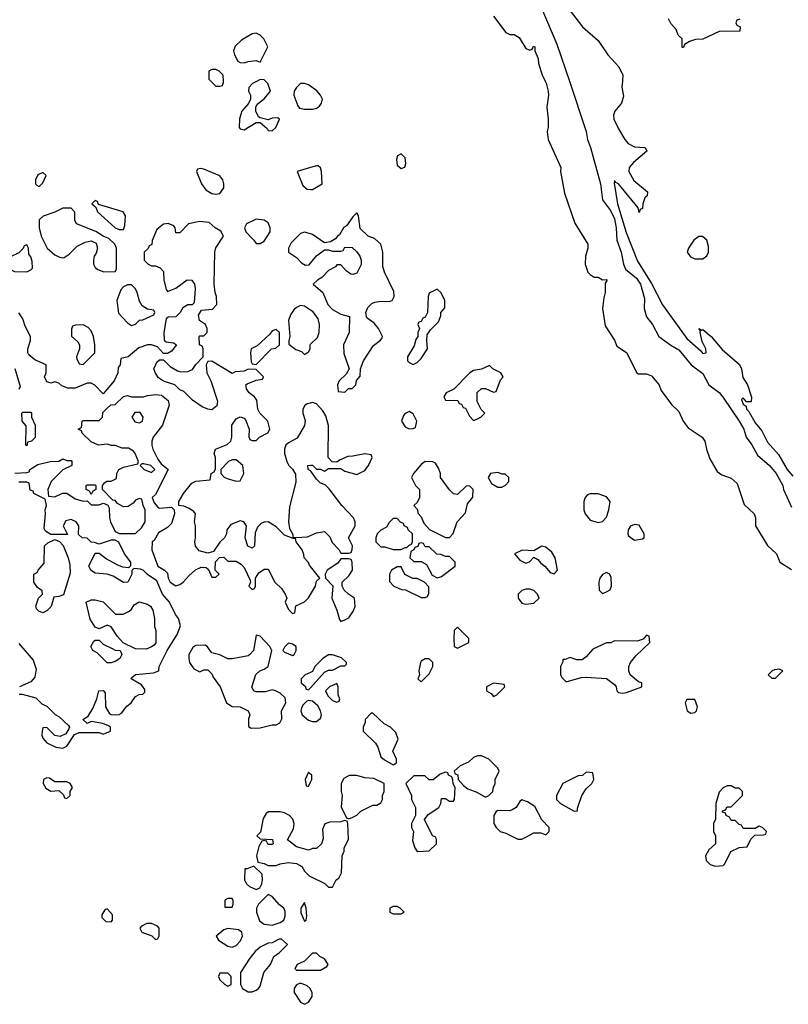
# Model space of a CAD drawing. Header units: inches. Extents: x 2789275 to 2951659, y 860290 to 1033804.
# Tile 218 of 256: x 2898555 to 2902374, y 945412 to 950305. Entities that reach past the tile are written whole.
import ezdxf

# ---------------------------------------------------------------- set-up
doc = ezdxf.new("R2010")
doc.units = ezdxf.units.IN
doc.header["$MEASUREMENT"] = 0
for name, color, linetype in [('C8994', 7, 'Continuous'), ('C8995', 7, 'Continuous'), ('C9904', 7, 'Continuous'), ('C9905', 7, 'Continuous')]:
    doc.layers.add(name, color=color, linetype=linetype)

msp = doc.modelspace()

# ---------------------------------------------------------------- linework, layer by layer
at = {"layer": 'C8994', "color": 2, "elevation": 2}
for points in [[(2899504, 950000), (2899530, 949974), (2899550, 949974), (2899562, 949978), (2899567.3, 949992.7), (2899567.1, 950000)], [(2899734.3, 950000), (2899711.6, 949988.4), (2899692.7, 949967.3), (2899692, 949950), (2899702, 949930), (2899702, 949910), (2899691.3, 949888.7), (2899658, 949850), (2899647.1, 949812.9), (2899646, 949770), (2899650, 949762), (2899670, 949758), (2899730, 949794), (2899750, 949794), (2899784.7, 949764.7), (2899790, 949754), (2899810, 949752), (2899828, 949770), (2899846, 949810), (2899838, 949818), (2899810, 949815.3), (2899790, 949808), (2899750, 949818), (2899742, 949822), (2899728, 949850), (2899728, 949870), (2899734.6, 949885.4), (2899770, 949911.3), (2899802, 949950), (2899788.4, 949988.4), (2899776.3, 950000)], [(2900000, 949974.9), (2899990, 949982), (2899970, 949988.7), (2899950, 949988.7), (2899930, 949968.7), (2899918.8, 949950), (2899917.3, 949930), (2899936.9, 949876.9), (2899946, 949866), (2899970, 949861), (2900000, 949861)], [(2900000, 949569.9), (2899934, 949550), (2899961.4, 949481.4), (2899983.5, 949463.5), (2900000, 949461.9)], [(2900000, 947587.8), (2899994.6, 947594.6), (2899988, 947610), (2899968, 947630), (2899967.3, 947647.3), (2899958, 947670), (2899928, 947710), (2899926, 947726), (2899914, 947726), (2899870, 947744), (2899830, 947784), (2899790, 947809), (2899770, 947808.7), (2899756.9, 947803.1), (2899736.9, 947783.1), (2899724.7, 947755.3), (2899722, 947690), (2899710, 947678), (2899689, 947689), (2899675.3, 947730), (2899682, 947790), (2899668.9, 947808.9), (2899650, 947814), (2899603.5, 947796.5), (2899584.7, 947770), (2899582, 947750), (2899572, 947730), (2899550, 947708), (2899518, 947662), (2899490, 947654), (2899446, 947666), (2899429.2, 947689.2), (2899425.2, 947710), (2899429.1, 947730.9), (2899429.1, 947789.1), (2899424, 947810), (2899428, 947850), (2899420.4, 947860.4), (2899396.4, 947876.4), (2899370, 947888), (2899346, 947890), (2899346, 947910), (2899368.7, 947950), (2899410, 948002), (2899430, 948012), (2899502, 948018), (2899506, 948050), (2899522, 948058), (2899527.3, 948072.7), (2899528.7, 948130), (2899522, 948150), (2899528, 948170), (2899586.3, 948193.7), (2899604, 948210), (2899609, 948230), (2899608.7, 948290), (2899630, 948322), (2899650, 948331.3), (2899670, 948324.7), (2899677.3, 948317.3), (2899696, 948270), (2899692.7, 948232.7), (2899698, 948218), (2899710, 948214), (2899730, 948214), (2899746, 948230), (2899788.4, 948251.6), (2899798, 948270), (2899788.7, 948310), (2899748, 948350), (2899738, 948370), (2899733.6, 948413.6), (2899722, 948430), (2899695.3, 948450), (2899682, 948470), (2899678, 948490), (2899684.7, 948495.3), (2899730, 948514), (2899762, 948518), (2899766, 948530), (2899730, 948566), (2899690, 948568), (2899670, 948558), (2899625.4, 948554.6), (2899610, 948546), (2899510, 948608), (2899490, 948606), (2899482, 948590), (2899484.7, 948550), (2899504.7, 948510), (2899538, 948410), (2899534.4, 948385.6), (2899510, 948366), (2899489.4, 948369.4), (2899461.5, 948381.5), (2899413.6, 948413.6), (2899370, 948458), (2899350, 948466), (2899326, 948490), (2899270, 948508), (2899245.2, 948525.2), (2899229.1, 948549.1), (2899222, 948570), (2899236.4, 948603.6), (2899250, 948614), (2899270, 948614), (2899302, 948582), (2899339.8, 948559.8), (2899355.3, 948555.3), (2899390, 948556), (2899412.9, 948567.1), (2899430, 948592), (2899466, 948630), (2899466, 948670), (2899462, 948682), (2899448, 948690), (2899446, 948730), (2899450, 948734), (2899470, 948734), (2899486, 948750), (2899486, 948770), (2899478, 948790), (2899448, 948810), (2899443.1, 948836.9), (2899458, 948862), (2899513.2, 948866.8), (2899534, 948890), (2899533.2, 948930), (2899526, 948950), (2899520.9, 948990), (2899524, 949150), (2899529.3, 949170.7), (2899568, 949230), (2899554.6, 949254.6), (2899526, 949270), (2899496.4, 949296.4), (2899450, 949302), (2899394, 949290), (2899350, 949246), (2899330, 949246), (2899328, 949270), (2899320.4, 949280.4), (2899292.9, 949292.9), (2899270, 949288.7), (2899236.9, 949263.1), (2899212.7, 949207.3), (2899211.6, 949188.4), (2899198, 949182), (2899192.7, 949167.3), (2899174, 949150), (2899174, 949110), (2899194, 949090), (2899210, 949082), (2899230, 949082), (2899252.7, 949072.7), (2899270, 949054), (2899271.6, 949011.6), (2899283.6, 948963.6), (2899290, 948954), (2899330, 948971.3), (2899387, 949013), (2899410.4, 949010.4), (2899422.8, 948990), (2899427.3, 948970), (2899422, 948898), (2899411.6, 948888.4), (2899390, 948888), (2899366.4, 948873.6), (2899352, 948850), (2899330.9, 948829.1), (2899292.7, 948827.3), (2899282, 948818), (2899271.3, 948750), (2899272.7, 948712.7), (2899283.6, 948703.6), (2899319.6, 948699.6), (2899334, 948690), (2899310, 948658), (2899290, 948646), (2899270, 948646), (2899239, 948679), (2899210, 948688.7), (2899190, 948688.7), (2899146.4, 948673.6), (2899094, 948630), (2899058, 948622), (2899054, 948590), (2899043.6, 948576.4), (2899042, 948550), (2899024.7, 948510), (2898970, 948446), (2898928.4, 948488.4), (2898910, 948498), (2898890, 948498), (2898830, 948474), (2898793.6, 948473.6), (2898764.7, 948484.7), (2898750, 948498), (2898730, 948506), (2898710, 948498), (2898690, 948506), (2898678, 948530), (2898686, 948550), (2898686, 948590), (2898630, 948615.3), (2898600.2, 948640.2), (2898595.3, 948650), (2898595.3, 948670), (2898608.7, 948710), (2898608.7, 948730), (2898582, 948782), (2898570, 948818), (2898550, 948848)], [(2900000, 949240.1), (2899970, 949249), (2899950, 949242), (2899923.5, 949216.5), (2899904.5, 949195.5), (2899891, 949170), (2899891.3, 949150), (2899930, 949122.8), (2899955.9, 949095.9), (2899974.6, 949085.4), (2899993.2, 949086.8), (2900000, 949094.9)], [(2900000, 948861.4), (2899970, 948881.2), (2899950, 948884), (2899930, 948875.3), (2899917.3, 948862.7), (2899901.1, 948838.9), (2899890.7, 948810), (2899898, 948730), (2899892, 948710), (2899892.7, 948692.7), (2899926.4, 948666.4), (2899956, 948656), (2899970, 948642), (2899990, 948654), (2899998, 948670), (2899998, 948690), (2900000, 948691.9)], [(2898530.9, 948570.9), (2898558, 948482), (2898550, 948468)], [(2898531.6, 948051.6), (2898590, 948054), (2898602, 948058), (2898606, 948070), (2898645.6, 948094.4), (2898706, 948110), (2898750, 948111.3), (2898770, 948122), (2898790, 948114), (2898810, 948114), (2898814, 948110), (2898814, 948090), (2898770, 948068), (2898712, 948010), (2898694, 947970), (2898698, 947938), (2898730, 947934), (2898768.4, 947951.6), (2898788.4, 947951.6), (2898830, 947924.7), (2898870, 947912), (2898890, 947914), (2898910, 947894), (2898950, 947894), (2898970, 947902), (2898979.6, 947899.6), (2898992.7, 947892.7), (2898999.6, 947879.6), (2899001, 947830), (2899006, 947810), (2899030, 947762), (2899050, 947751.3), (2899130, 947752), (2899160.4, 947779.6), (2899178, 947810), (2899178, 947870), (2899168, 947890), (2899162, 947922), (2899150, 947926), (2899130, 947918), (2899118, 947902), (2899094.4, 947885.6), (2899070, 947884), (2899041.2, 947901.2), (2899030, 947915.3), (2899018, 947918), (2898966, 947970), (2898966, 947990), (2898976.4, 948003.6), (2898988.7, 948011.3), (2899010, 948012), (2899035.3, 948024.7), (2899038, 948050), (2899048, 948070), (2899070, 948081), (2899142, 948098), (2899146, 948110), (2899128, 948150), (2899120.4, 948160.4), (2899095.3, 948175.3), (2899063.6, 948176.4), (2899030, 948189), (2899010, 948189), (2898990, 948195.3), (2898946, 948190), (2898910, 948208), (2898866, 948250), (2898862, 948262), (2898846, 948270), (2898862, 948278), (2898866, 948310), (2898870, 948314), (2898950, 948314), (2898966, 948330), (2898967.3, 948352.7), (2898987.3, 948372.7), (2899008.4, 948391.6), (2899030, 948392), (2899070, 948432), (2899090, 948438), (2899110, 948431.3), (2899170, 948431.3), (2899190, 948438), (2899230, 948442), (2899259.6, 948439.6), (2899292.7, 948412.7), (2899298, 948390), (2899264.7, 948290), (2899218, 948230), (2899211.3, 948210), (2899211, 948190), (2899216, 948170), (2899240.7, 948120.7), (2899258, 948098), (2899292, 948070), (2899230, 947946), (2899214, 947930), (2899223.6, 947903.6), (2899242, 947882), (2899250, 947878), (2899310, 947882), (2899322, 947870), (2899324.7, 947850), (2899310, 947802), (2899290, 947782), (2899245.4, 947754.6), (2899223.6, 947716.4), (2899214, 947710), (2899212, 947670), (2899242, 947590), (2899274, 947570), (2899290, 947554), (2899292, 947530), (2899302, 947510), (2899330, 947492), (2899350, 947498), (2899368, 947510), (2899396.4, 947543.6), (2899428.9, 947571.1), (2899456.4, 947583.6), (2899482, 947582), (2899492.7, 947572.7), (2899510, 947534), (2899530, 947534), (2899546, 947550), (2899526, 947570), (2899528.4, 947611.6), (2899547.3, 947632.7), (2899570, 947634), (2899590, 947614), (2899630, 947614), (2899656.9, 947596.9), (2899670, 947582), (2899699.6, 947519.6), (2899702, 947510), (2899694, 947490), (2899710, 947474), (2899722, 947478), (2899726, 947490), (2899726, 947530), (2899743.1, 947556.9), (2899770, 947574), (2899790, 947574), (2899822, 947510), (2899856.9, 947476.9), (2899874, 947450), (2899882, 947430), (2899874, 947410), (2899890, 947374), (2899910, 947354), (2899922, 947358), (2899927.3, 947392.7), (2899970, 947412), (2899990, 947432), (2900000, 947449.1)], [(2900000, 948399.9), (2899983.6, 948396.4), (2899971.6, 948388.4), (2899962, 948370), (2899962, 948350), (2899973.7, 948313.7), (2899970, 948288), (2899934.4, 948225.6), (2899890, 948202), (2899878, 948190), (2899871, 948170), (2899871, 948150), (2899882, 948110), (2899892, 948090), (2899911.1, 948071.1), (2899926, 948046), (2899926.8, 948006.8), (2899895.3, 947884.7), (2899890.6, 947810), (2899896.3, 947776.3), (2899912.7, 947747.3), (2899912.7, 947732.7), (2899931, 947731), (2899985.2, 947734.8), (2900000, 947741.4)], [(2900000, 948063.1), (2899988, 948070), (2899986, 948090), (2900000, 948090.8)], [(2898552.7, 946952.7), (2898567.3, 946952.7), (2898635.3, 946935.3), (2898665.4, 946905.4), (2898690, 946894), (2898731.6, 946851.6), (2898750, 946842), (2898796.9, 946796.9), (2898802, 946790), (2898799.6, 946780.4), (2898784.7, 946755.3), (2898756.9, 946743.1), (2898730, 946748), (2898690, 946788), (2898670, 946786), (2898666, 946770), (2898664.7, 946750), (2898670, 946734), (2898690, 946712), (2898734, 946690), (2898770, 946684.7), (2898790, 946694), (2898828, 946752), (2898850, 946762), (2898950, 946762), (2898970, 946754), (2899006, 946770), (2899006, 946790), (2898996.4, 946796.4), (2898967.3, 946807.3), (2898910, 946818), (2898890, 946808), (2898868, 946828), (2898895.3, 946844.7), (2898918, 946882), (2898938, 946930), (2898948.7, 946970), (2898970, 946972), (2898979.6, 946959.6), (2898982, 946890), (2898999.6, 946859.6), (2899010, 946852), (2899030, 946851.3), (2899050, 946852), (2899060.4, 946859.6), (2899086.6, 946893.4), (2899108.7, 946910), (2899130, 946942), (2899148.4, 946951.6), (2899167.3, 946952.7), (2899176.4, 946963.6), (2899176.4, 946976.4), (2899160.4, 947000.4), (2899108.9, 947028.9), (2899110, 947034), (2899130, 947051.3), (2899220.4, 947059.6), (2899246, 947070), (2899248, 947090), (2899288, 947170), (2899337.2, 947250), (2899353.6, 947293.6), (2899344, 947330), (2899329.4, 947349.4), (2899299, 947410), (2899264, 947450), (2899237.2, 947517.2), (2899190, 947548), (2899170, 947568), (2899154.6, 947574.6), (2899122, 947578), (2899112.7, 947567.3), (2899112, 947550), (2899092, 947510), (2899070, 947508), (2899020.2, 947540.2), (2898990, 947549), (2898930, 947555.3), (2898908, 947570), (2898898, 947590), (2898930, 947654), (2898950, 947654), (2898986, 947626), (2899036.9, 947596.9), (2899065.4, 947585.4), (2899098, 947582), (2899107.3, 947592.7), (2899108, 947610), (2899075.3, 947650), (2899048.4, 947708.4), (2899030, 947718), (2899010, 947718), (2898950, 947698), (2898927.3, 947707.3), (2898910, 947708), (2898890, 947728), (2898866, 947730), (2898847.3, 947747.3), (2898848.7, 947790), (2898835.3, 947810), (2898810, 947821.2), (2898784.9, 947815.1), (2898771.3, 947790), (2898792.7, 947747.3), (2898710, 947746), (2898683.1, 947763.1), (2898676.4, 947776.4), (2898684, 947850), (2898682, 947870), (2898688, 947890), (2898682, 947922), (2898626, 947950), (2898622, 947962), (2898607.3, 947967.3), (2898602, 948002), (2898590, 948006), (2898550, 948006)], [(2898550, 947204.7), (2898621.4, 947121.4), (2898636.8, 947076.8), (2898630, 947038), (2898610, 947015.3), (2898554, 946990)], [(2900000, 947061.6), (2899974, 947050), (2899954, 947030), (2899954, 947010), (2899972.7, 946992.7), (2899978, 946978), (2899990, 946974), (2900000, 946985)], [(2900000, 946920), (2899990, 946922), (2899981, 946919), (2899962, 946898), (2899956, 946884), (2899951.3, 946870), (2899958, 946850), (2899990, 946824.7), (2900000, 946821.3)], [(2900000, 946556), (2899990, 946566), (2899974, 946530), (2899978, 946498), (2899990, 946494), (2900000, 946516.5)], [(2900000, 946182), (2899990, 946178), (2899930, 946195.3), (2899886, 946230), (2899915.5, 946284.5), (2899919, 946310), (2899912.7, 946332.7), (2899895.3, 946350), (2899870, 946364), (2899849.3, 946369.3), (2899791.1, 946368.9), (2899779.6, 946360.4), (2899765.4, 946334.6), (2899752, 946268), (2899734, 946250), (2899750, 946234), (2899811.3, 946231.3), (2899814, 946210), (2899810, 946206), (2899790, 946206), (2899782, 946222), (2899770, 946226), (2899758, 946222), (2899743.6, 946196.4), (2899732, 946150), (2899738, 946118), (2899770, 946112), (2899790, 946102), (2899830, 946102), (2899849.1, 946110.9), (2899890, 946116), (2899931.1, 946111.1), (2899956.9, 946096.9), (2899970, 946074), (2899994, 946050), (2900000, 946047)], [(2900000, 945656), (2899970, 945626), (2899934, 945610), (2899922, 945590), (2899930, 945582), (2900000, 945582)], [(2900000, 945486), (2899998, 945490), (2899983.1, 945503.1), (2899954.6, 945514.6), (2899944.7, 945515.3), (2899930, 945508), (2899918, 945490), (2899918, 945470), (2899950, 945422), (2899970, 945412), (2899990, 945422), (2900000, 945437.6)]]:
    msp.add_lwpolyline(points, dxfattribs=at)
for points in [[(2898670, 949546), (2898645.4, 949534.6), (2898634, 949510), (2898634, 949490), (2898650, 949474), (2898670, 949494), (2898686, 949530)], [(2899454, 949566), (2899438, 949562), (2899434, 949550), (2899458, 949490), (2899479.8, 949459.8), (2899510, 949442), (2899530, 949438), (2899550, 949442), (2899568.7, 949470), (2899569, 949490), (2899564, 949510), (2899550, 949528.7), (2899470, 949562)], [(2898930, 949406), (2898914, 949390), (2898934, 949374), (2898942, 949350), (2899030, 949271.3), (2899050, 949262), (2899070, 949262), (2899078, 949282), (2899081.2, 949330), (2899068.7, 949350), (2898946, 949386), (2898942, 949402)], [(2898770, 949368.7), (2898730, 949348.7), (2898671.1, 949328.9), (2898652, 949310), (2898651.3, 949270), (2898662, 949230), (2898691.3, 949170), (2898730, 949136), (2898750, 949126), (2898770, 949121), (2898776.5, 949123.5), (2898800.2, 949139.8), (2898840.2, 949179.8), (2898880.2, 949199.8), (2898910, 949206), (2898934.4, 949194.4), (2898941, 949170), (2898934.8, 949145.2), (2898924.7, 949130), (2898922, 949110), (2898922, 949090), (2898930, 949074), (2898943.6, 949063.6), (2898972.7, 949052.7), (2899030, 949054), (2899035.3, 949064.7), (2899035.3, 949170), (2899028, 949190), (2898998, 949218), (2898969, 949229), (2898932.9, 949252.9), (2898838, 949290), (2898829.1, 949309.1), (2898828.7, 949348.7), (2898810, 949368)], [(2899730, 949314), (2899682, 949290), (2899672, 949270), (2899678, 949250), (2899718, 949210), (2899730, 949192), (2899750, 949192), (2899770, 949204.7), (2899799, 949250), (2899799, 949270), (2899790, 949295.3), (2899769.1, 949309.1)], [(2898590, 949186), (2898578, 949182), (2898572.7, 949167.3), (2898550, 949146), (2898510, 949126), (2898494, 949090), (2898494, 949070), (2898530, 949054), (2898590, 949052), (2898610, 949062), (2898618, 949070), (2898616.4, 949103.6), (2898610, 949126), (2898600.4, 949140.4), (2898598, 949170)], [(2899110, 948988), (2899090, 948988), (2899070, 948978), (2899056.9, 948963.1), (2899038, 948910), (2899046.4, 948846.4), (2899090, 948798), (2899110, 948784.7), (2899130, 948792), (2899150, 948812), (2899167.3, 948812.7), (2899222, 948838), (2899226, 948850), (2899222, 948862), (2899190, 948866), (2899163.1, 948883.1), (2899150, 948906), (2899139, 948950), (2899130, 948968)], [(2898870, 948788.7), (2898832.7, 948787.3), (2898818, 948782), (2898812.7, 948767.3), (2898812.7, 948732.7), (2898843.6, 948703.6), (2898852, 948690), (2898852, 948670), (2898838, 948630), (2898839.6, 948619.6), (2898850, 948594), (2898870, 948592), (2898928, 948650), (2898928.7, 948690), (2898921.2, 948730), (2898910, 948758), (2898895.5, 948775.5)], [(2899830, 948766), (2899810, 948758), (2899798, 948742), (2899735.3, 948684.7), (2899704.7, 948670), (2899701, 948650), (2899705.4, 948605.4), (2899710, 948594), (2899730, 948592), (2899806, 948670), (2899827.3, 948672.7), (2899846, 948690), (2899846, 948750)], [(2898590, 948188), (2898586, 948190), (2898587.3, 948287.3), (2898568, 948310), (2898566, 948350), (2898570, 948354), (2898610, 948354), (2898614, 948350), (2898614, 948330), (2898631.3, 948290), (2898631.6, 948228.4), (2898614, 948210), (2898594, 948206)], [(2899153.6, 948353.6), (2899126.8, 948353.2), (2899112, 948330), (2899126.4, 948306.4), (2899150, 948302), (2899166, 948310), (2899168, 948330)], [(2899630, 948117.2), (2899610, 948117.2), (2899592, 948110), (2899554, 948070), (2899554, 948050), (2899571.6, 948031.6), (2899585.4, 948025.4), (2899630, 948012), (2899650, 948014), (2899668.7, 948050), (2899664, 948090)], [(2899170, 948098), (2899162, 948098), (2899154, 948090), (2899174, 948070), (2899210, 948054), (2899226, 948070), (2899206, 948090)], [(2898910, 947946), (2898902, 947962), (2898886, 947970), (2898886, 947990), (2898890, 947994), (2898930, 947994), (2898934, 947990), (2898934, 947970), (2898918, 947962)], [(2898670, 947358), (2898650, 947366), (2898638, 947378), (2898635.3, 947390), (2898649.1, 947430.9), (2898668, 947450), (2898667.3, 947467.3), (2898643.1, 947483.1), (2898626, 947510), (2898626, 947550), (2898642, 947558), (2898646, 947570), (2898676.4, 947603.6), (2898678, 947690), (2898694.6, 947705.4), (2898730, 947722), (2898752.7, 947712.7), (2898771.3, 947691.3), (2898796, 947630), (2898804.7, 947595.3), (2898805.4, 947554.6), (2898772.7, 947447.3), (2898750, 947438), (2898724.7, 947435.3), (2898710.9, 947389.1), (2898690, 947368)], [(2899031.6, 947351.6), (2899068.4, 947351.6), (2899096.4, 947363.6), (2899108.4, 947371.6), (2899123.1, 947396.9), (2899148.7, 947411.3), (2899190, 947401), (2899204.7, 947390), (2899216, 947370), (2899224.7, 947330), (2899224.7, 947290), (2899232, 947270), (2899231.1, 947208.9), (2899223.6, 947196.4), (2899210, 947188), (2899183.6, 947176.4), (2899130, 947178), (2899068.7, 947208.7), (2899040.2, 947240.2), (2899010, 947288), (2898990, 947295.3), (2898950, 947278), (2898930, 947286), (2898905.2, 947325.2), (2898886, 947410), (2898910, 947422), (2898930, 947422), (2898970, 947411.3)], [(2899730, 947246), (2899716, 947170), (2899698, 947150), (2899690, 947144), (2899610, 947129), (2899590, 947129), (2899550, 947148.7), (2899510, 947158), (2899488.4, 947188.4), (2899476.4, 947196.4), (2899430, 947195.3), (2899415.3, 947184.7), (2899396, 947150), (2899396, 947130), (2899398, 947110), (2899419.6, 947079.6), (2899450, 947064.7), (2899470, 947074), (2899490, 947074), (2899510, 947054), (2899516.9, 947036.9), (2899551.3, 946990), (2899582, 946910), (2899610, 946891.3), (2899650.9, 946890.9), (2899690.9, 946870.9), (2899698, 946850), (2899691.3, 946830), (2899692, 946792), (2899704.7, 946784.7), (2899750, 946786), (2899810, 946801), (2899830, 946801), (2899848, 946810), (2899858, 946830), (2899855.3, 946870), (2899878, 946910), (2899874.6, 946934.6), (2899850, 946958), (2899826, 946970), (2899810, 946975.3), (2899775.3, 946964.7), (2899730, 946964), (2899718, 946970), (2899708.4, 946988.4), (2899729.1, 947050.9), (2899748, 947070), (2899770, 947078), (2899788.9, 947091.1), (2899808, 947170), (2899798, 947190), (2899750, 947242)], [(2898990, 947108.7), (2898939.3, 947159.3), (2898918, 947170), (2898908, 947190), (2898923.1, 947216.9), (2898930, 947222), (2898950, 947222), (2898970, 947202), (2899018, 947178), (2899030, 947172), (2899054, 947170), (2899062, 947150), (2899052, 947130), (2899030, 947115.3), (2899010, 947109)], [(2899890, 947206), (2899870, 947186), (2899862, 947170), (2899870, 947162), (2899910, 947144.7), (2899918, 947150), (2899928, 947170), (2899928, 947190), (2899910, 947202)], [(2898690, 946538), (2898674, 946530), (2898672, 946510), (2898685.4, 946485.4), (2898710, 946472), (2898750, 946474), (2898772.7, 946452.7), (2898778, 946438), (2898790, 946434), (2898806, 946450), (2898806, 946470), (2898818, 946490), (2898806, 946510), (2898790, 946518), (2898730, 946518), (2898703.6, 946536.4)], [(2899718, 946098), (2899686, 946086), (2899674, 946086), (2899672, 946030), (2899682, 946010), (2899696.9, 945996.9), (2899730, 945982), (2899748.4, 945991.6), (2899758, 946010), (2899762, 946030), (2899759, 946059)], [(2899610, 945938), (2899590, 945938), (2899574, 945930), (2899574, 945894), (2899610, 945894), (2899615.3, 945910), (2899615.3, 945930)], [(2899790, 945958), (2899742, 945910), (2899732, 945890), (2899731.3, 945870), (2899746.8, 945826.8), (2899770, 945811), (2899810, 945804.7), (2899850, 945818), (2899868, 945830), (2899874, 945850), (2899873.6, 945873.6), (2899868, 945890), (2899845.6, 945905.6), (2899810, 945948)], [(2899970, 945918), (2899952, 945890), (2899952.7, 945867.3), (2899970, 945824.7), (2899978, 945830), (2899982, 945850), (2899979, 945890)], [(2898990, 945886), (2898978, 945882), (2898963.6, 945856.4), (2898963.6, 945843.6), (2898983.6, 945823.6), (2899010, 945822), (2899015.3, 945830), (2899016.4, 945856.4)], [(2899210, 945814), (2899186.4, 945813.6), (2899159.6, 945800.4), (2899152, 945790), (2899162, 945770), (2899211.6, 945751.6), (2899230, 945734), (2899242, 945738), (2899247.3, 945752.7), (2899248, 945790), (2899240.4, 945800.4)], [(2899590, 945788.7), (2899570, 945782), (2899532, 945750), (2899542, 945730), (2899590, 945701), (2899610, 945696), (2899630, 945704.7), (2899652.5, 945727.5), (2899662, 945750), (2899658, 945770), (2899642, 945782)], [(2899856.4, 945736.4), (2899843.6, 945736.4), (2899810, 945718), (2899790, 945715.3), (2899750, 945695.3), (2899725.2, 945674.8), (2899698, 945642), (2899652, 945570), (2899651.3, 945510), (2899662, 945490), (2899690, 945474.8), (2899710, 945474.8), (2899730, 945482.8), (2899742, 945490), (2899750, 945502), (2899768.7, 945570), (2899802, 945610), (2899818, 945650), (2899846, 945670), (2899886, 945710)], [(2899590, 945566), (2899550, 945566), (2899542, 945550), (2899550, 945534), (2899574, 945510), (2899590, 945502), (2899606, 945510), (2899606, 945550)]]:
    msp.add_lwpolyline(points, close=True, dxfattribs=at)
at = {"layer": 'C8995', "color": 2, "elevation": 2}
msp.add_lwpolyline([(2899730, 950238), (2899710, 950235.3), (2899656.9, 950203.1), (2899626.4, 950173.6), (2899618, 950150), (2899622, 950130), (2899639.6, 950099.6), (2899650, 950092), (2899670, 950091.3), (2899690, 950098), (2899730, 950102), (2899750, 950094), (2899788, 950170), (2899768, 950210), (2899750, 950228)], close=True, dxfattribs=at)
for points in [[(2899567.1, 950000), (2899566, 950030), (2899546, 950050), (2899530, 950058), (2899510, 950058), (2899494, 950050), (2899494, 950010), (2899504, 950000)], [(2899776.3, 950000), (2899770, 950006), (2899750, 950008), (2899734.3, 950000)]]:
    msp.add_lwpolyline(points, dxfattribs=at)
at = {"layer": 'C9904', "color": 2}
for points, elevation in [([(2901166.1, 950000), (2901171, 949990), (2901181, 949950), (2901182.8, 949930), (2901174.8, 949870), (2901181, 949810), (2901181, 949770), (2901176, 949750), (2901181, 949710), (2901244, 949570), (2901242.8, 949550), (2901262.5, 949442.5), (2901313.2, 949293.2), (2901378, 949190), (2901378, 949170), (2901366, 949130), (2901364.7, 949090), (2901378, 949050), (2901390, 949038), (2901410, 949026), (2901430, 949024.7), (2901450, 949012), (2901470, 949014), (2901474, 949010), (2901463.6, 948996.4), (2901464.7, 948950), (2901456.9, 948923.1), (2901451.3, 948870), (2901463.6, 948783.6), (2901510, 948712), (2901522.8, 948682.8), (2901570.6, 948650.6), (2901622, 948550), (2901630, 948544.7), (2901670, 948544.7), (2901694.4, 948534.4), (2901730, 948491.3), (2901742, 948462), (2901764.7, 948430), (2901793.4, 948393.4), (2901830, 948358), (2901850.8, 948310), (2901876.3, 948276.3), (2901946, 948230), (2901958.8, 948210), (2901966.8, 948170), (2901983.4, 948123.4), (2902020.4, 948060.4), (2902043.4, 948043.4), (2902090, 948026), (2902119.8, 947999.8), (2902155.3, 947895.3), (2902204.7, 947850), (2902210.8, 947830), (2902211.3, 947790), (2902270, 947691.3), (2902316, 947650), (2902332, 947610), (2902390, 947572)], 2), ([(2901286, 950000), (2901370.3, 949750), (2901377, 949710), (2901391.8, 949670), (2901440.5, 949490), (2901450.7, 949410), (2901490, 949356.3), (2901510, 949314.8), (2901518.3, 949270), (2901521.3, 949210), (2901543.8, 949150), (2901554.9, 949090), (2901565.4, 949065.4), (2901620.2, 949020.2), (2901640.4, 948990), (2901659.9, 948919.9), (2901658, 948870), (2901668.7, 948828.7), (2901698.8, 948790), (2901730.6, 948730.6), (2901790, 948686.8), (2901830, 948664.7), (2901891, 948590), (2901950, 948546.8), (2901978.8, 948490), (2902030, 948452.2), (2902050, 948428), (2902130.3, 948310), (2902152.4, 948270), (2902164, 948230), (2902193, 948193), (2902220.9, 948140.9), (2902280.5, 948090), (2902314.4, 948050), (2902346, 947990), (2902350.5, 947970.5), (2902390, 947882)], 6), ([(2901549.4, 950000), (2901546.8, 949970), (2901555.3, 949924.7), (2901544.7, 949890), (2901512, 949850), (2901506, 949830), (2901506.8, 949810), (2901530, 949762), (2901561, 949710), (2901578, 949690), (2901610, 949674), (2901662, 949670), (2901671.6, 949651.6), (2901604.9, 949595.1), (2901582.8, 949570), (2901581, 949550), (2901605.8, 949505.8), (2901674, 949450), (2901672, 949430), (2901661, 949419), (2901651.3, 949390), (2901650, 949366), (2901638, 949362), (2901632.7, 949347.3), (2901628.7, 949370), (2901530, 949488.7), (2901516.4, 949496.4), (2901510, 949506), (2901508.1, 949491.9), (2901525.5, 949390), (2901567.7, 949247.7), (2901625.5, 949105.5), (2901693.8, 948993.8), (2901748.5, 948888.5), (2901870, 948721.3), (2901939.9, 948659.9), (2901950, 948646), (2901966, 948650), (2901964, 948670), (2901946.6, 948706.6), (2901935.3, 948750), (2901938, 948758), (2901929, 948771), (2901942, 948762), (2901950, 948764.7), (2901990.8, 948730), (2902046.2, 948666.2), (2902130.9, 948590.9), (2902141, 948570), (2902147.3, 948527.3), (2902170.5, 948490.5), (2902190.9, 948429.1), (2902190, 948406), (2902166, 948406), (2902150, 948426), (2902142, 948418), (2902150, 948394), (2902164.7, 948384.7), (2902166.8, 948370), (2902178, 948358), (2902210, 948301), (2902242, 948262), (2902270, 948206), (2902324.5, 948144.5), (2902368.4, 948070), (2902397.1, 948037.1)], 10), ([(2900000, 949861), (2900010, 949861), (2900030, 949866), (2900045.2, 949874.8), (2900055.3, 949890), (2900059, 949910), (2900049, 949930), (2900032.1, 949952.1), (2900000, 949974.9)], 2), ([(2900000, 949461.9), (2900010, 949461), (2900058, 949490), (2900054, 949550), (2900049, 949569), (2900038, 949578), (2900030, 949579), (2900000, 949569.9)], 2), ([(2900000, 949094.9), (2900030, 949130.8), (2900070, 949162), (2900090, 949162), (2900110, 949154), (2900150, 949154), (2900162, 949158), (2900170, 949174), (2900207.3, 949172.7), (2900230, 949152), (2900244.7, 949130), (2900251, 949110), (2900250.9, 949089.1), (2900230, 949046), (2900210, 949038), (2900200.4, 949040.4), (2900176.4, 949056.4), (2900150, 949086), (2900130, 949086), (2900123.6, 949076.4), (2900090, 949058), (2900056.9, 949023.1), (2900034, 949010), (2900014, 948990), (2900062, 948950), (2900086.8, 948890), (2900110, 948864.7), (2900150, 948842), (2900194, 948830), (2900192, 948750), (2900164.7, 948690), (2900165.4, 948645.4), (2900192, 948570), (2900176.9, 948543.1), (2900142, 948510), (2900134, 948490), (2900138, 948458), (2900170, 948454), (2900188.4, 948471.6), (2900207.3, 948472.7), (2900226, 948490), (2900228.4, 948511.6), (2900247.3, 948532.7), (2900248, 948570), (2900264, 948610), (2900313.6, 948686.4), (2900348.4, 948711.6), (2900356.4, 948723.6), (2900358, 948730), (2900338, 948770), (2900316.5, 948796.5), (2900282, 948822), (2900278, 948830), (2900275.3, 948850), (2900284.7, 948875.3), (2900304.7, 948895.3), (2900319, 948901), (2900350, 948906), (2900390, 948904.7), (2900406, 948910), (2900415.3, 948930), (2900414.6, 948954.6), (2900368, 949050), (2900359, 949079), (2900359.3, 949150), (2900348.9, 949188.9), (2900318, 949218), (2900286, 949230), (2900247.3, 949267.3), (2900238, 949330), (2900230, 949346), (2900210, 949326), (2900178.8, 949281.2), (2900164.7, 949270), (2900144.7, 949235.3), (2900134, 949230), (2900124.7, 949215.3), (2900099.6, 949200.4), (2900070, 949195.3), (2900010, 949237.2), (2900000, 949240.1)], 2), ([(2900000, 948691.9), (2900034.8, 948725.2), (2900043.7, 948750), (2900045.1, 948790), (2900038.3, 948818.3), (2900012.9, 948852.9), (2900000, 948861.4)], 2), ([(2900000, 948090.8), (2900010, 948091.3), (2900030, 948072), (2900050, 948072), (2900070, 948062), (2900090, 948074), (2900150, 948074), (2900170, 948062), (2900230, 948044.7), (2900270, 948064.7), (2900288.7, 948090), (2900306, 948130), (2900302, 948142), (2900270, 948148), (2900210, 948135.3), (2900185.4, 948134.6), (2900143.6, 948116.4), (2900130, 948106), (2900107.3, 948107.3), (2900088, 948130), (2900089.1, 948289.1), (2900076.5, 948336.5), (2900062, 948362), (2900030, 948395.3), (2900010, 948402), (2900000, 948399.9)], 2), ([(2900000, 947741.4), (2900030, 947754.8), (2900070, 947762), (2900095.3, 947735.3), (2900107.5, 947707.5), (2900142, 947670), (2900150, 947654), (2900190, 947654), (2900202, 947658), (2900207.3, 947672.7), (2900208, 947690), (2900188, 947730), (2900222, 947790), (2900222, 947810), (2900214, 947830), (2900155.3, 947890), (2900092.9, 947972.9), (2900073.2, 947993.2), (2900050, 948002), (2900030, 948022), (2900002, 948062), (2900000, 948063.1)], 2), ([(2900000, 947449.1), (2900024, 947490), (2900030, 947514), (2900046, 947530), (2900000, 947587.8)], 2), ([(2900000, 946985), (2900070, 947062), (2900090, 947072), (2900110, 947072), (2900150, 947094), (2900170, 947094), (2900178, 947102), (2900178, 947110), (2900153.6, 947133.6), (2900110, 947148), (2900090, 947148), (2900062, 947130), (2900022, 947090), (2900010, 947066), (2900000, 947061.6)], 2), ([(2900000, 946821.3), (2900010, 946818), (2900030, 946818), (2900050, 946834), (2900055.3, 946850), (2900049, 946870), (2900036, 946896), (2900010, 946918), (2900000, 946920)], 2), ([(2900000, 946516.5), (2900006, 946530), (2900006, 946550), (2900000, 946556)], 2), ([(2900000, 946047), (2900071.6, 946011.6), (2900090, 945994), (2900110, 945994), (2900128, 946030), (2900140.4, 946039.6), (2900154.6, 946065.4), (2900158, 946150), (2900167.3, 946172.7), (2900168, 946190), (2900188.4, 946231.6), (2900186, 946310), (2900182, 946322), (2900170, 946326), (2900150, 946318), (2900096.4, 946316.4), (2900071.6, 946308.4), (2900059.6, 946280.4), (2900063.6, 946236.4), (2900054, 946210), (2900030, 946186), (2900010, 946186), (2900000, 946182)], 2), ([(2900000, 945582), (2900050, 945582), (2900080.4, 945599.6), (2900088, 945610), (2900070, 945638), (2900046, 945650), (2900030, 945666), (2900010, 945666), (2900000, 945656)], 2), ([(2900000, 945437.6), (2900008, 945450), (2900008, 945470), (2900000, 945486)], 2)]:
    msp.add_lwpolyline(points, dxfattribs=dict(at, elevation=elevation))
for points, elevation in [([(2900450, 949638), (2900431.6, 949628.4), (2900426.8, 949610), (2900430, 949582), (2900450, 949564.7), (2900468.4, 949571.6), (2900474, 949590), (2900470, 949618)], 2), ([(2901930, 949228), (2901904.7, 949210), (2901878, 949170), (2901872, 949150), (2901887.3, 949127.3), (2901910, 949116), (2901950, 949116), (2901970, 949132), (2901977.2, 949150), (2901978, 949178), (2901968.7, 949208.7), (2901947.3, 949227.3)], 14), ([(2900630, 948966), (2900590, 948946), (2900584.7, 948930), (2900582, 948850), (2900570, 948826), (2900558, 948822), (2900550, 948806), (2900538, 948802), (2900534, 948790), (2900542, 948770), (2900534, 948750), (2900534, 948730), (2900523.6, 948716.4), (2900515.3, 948684.7), (2900482, 948630), (2900482, 948610), (2900490, 948602), (2900510, 948592), (2900530, 948602), (2900550, 948622), (2900582, 948670), (2900578, 948710), (2900580.4, 948739.6), (2900596.4, 948763.6), (2900636.4, 948803.6), (2900647.3, 948832.7), (2900648, 948850), (2900667.3, 948872.7), (2900668, 948910), (2900648.4, 948948.4)], 2), ([(2900890, 948586), (2900850, 948568), (2900810, 948562), (2900792, 948550), (2900711.3, 948468.7), (2900674, 948450), (2900662, 948430), (2900670, 948414), (2900732.7, 948412.7), (2900738, 948398), (2900750, 948394), (2900758, 948378), (2900770, 948374), (2900790, 948334), (2900810, 948314), (2900830, 948322), (2900846, 948330), (2900866, 948350), (2900848.4, 948368.4), (2900828.4, 948408.4), (2900828.4, 948451.6), (2900850, 948472), (2900870, 948472), (2900910, 948454), (2900922, 948458), (2900944, 948516), (2900958, 948530), (2900946, 948550), (2900906, 948570)], 2), ([(2900490, 948358), (2900470, 948348), (2900462, 948338), (2900452, 948310), (2900470, 948282), (2900490, 948272), (2900510, 948274), (2900522, 948278), (2900528, 948310), (2900510, 948346)], 2), ([(2900570, 948108.7), (2900550, 948095.3), (2900512, 948050), (2900502, 948030), (2900522, 947990), (2900542, 947970), (2900542, 947930), (2900530, 947906), (2900514, 947890), (2900531.6, 947871.6), (2900532.7, 947852.7), (2900550, 947834), (2900563.6, 947803.6), (2900591.6, 947771.6), (2900670, 947732), (2900690, 947732), (2900708.9, 947751.1), (2900728.7, 947810), (2900770, 947854), (2900780.4, 947899.6), (2900807.3, 947932.7), (2900808, 947970), (2900790, 947988), (2900772.7, 947987.3), (2900730, 947946), (2900710, 947948), (2900690, 947968), (2900646, 948030), (2900646, 948050), (2900636.4, 948076.4), (2900620.4, 948100.4), (2900608.4, 948108.4)], 2), ([(2900930, 948055.3), (2900894, 948050), (2900882, 948030), (2900899.6, 947999.6), (2900930, 947982), (2900950, 947982), (2900968.4, 947991.6), (2900986, 948010), (2900986, 948030), (2900967.3, 948047.3), (2900952.7, 948047.3)], 2), ([(2901430, 947949), (2901390, 947948.7), (2901376.9, 947943.1), (2901364.7, 947930), (2901358, 947910), (2901358, 947870), (2901364.7, 947850), (2901390, 947818), (2901430, 947806), (2901450, 947811.3), (2901470, 947832), (2901482.7, 947870), (2901488.7, 947910), (2901470, 947934)], 2), ([(2900430, 947826), (2900410, 947826), (2900390, 947806), (2900376.9, 947783.1), (2900350, 947768), (2900332, 947750), (2900324.7, 947730), (2900324.7, 947710), (2900350, 947684.7), (2900370, 947684.7), (2900410, 947672), (2900450, 947672), (2900470, 947682), (2900478, 947682), (2900490, 947694), (2900502, 947698), (2900506, 947710), (2900506, 947750), (2900486, 947770), (2900482, 947782), (2900466, 947790), (2900462, 947802), (2900447.3, 947807.3)], 2), ([(2901610, 947797.2), (2901590, 947788.7), (2901578.8, 947770), (2901576, 947750), (2901580.7, 947740.7), (2901610, 947718), (2901650, 947724.7), (2901658, 947730), (2901658, 947750), (2901632.9, 947792.9)], 2), ([(2900550, 947706), (2900538, 947702), (2900532.7, 947687.3), (2900518, 947682), (2900514, 947670), (2900498, 947662), (2900494, 947630), (2900512.7, 947612.7), (2900550, 947612), (2900576.9, 947596.9), (2900604.7, 947544.7), (2900630, 947532), (2900650, 947538), (2900718, 947590), (2900718, 947610), (2900690, 947638), (2900670, 947638), (2900647.3, 947647.3), (2900628.4, 947648.4), (2900590, 947686), (2900570, 947686), (2900562, 947702)], 2), ([(2901150, 947688.7), (2901110, 947666), (2901051.6, 947668.4), (2901014, 947650), (2901039.6, 947619.6), (2901070, 947604.7), (2901088.4, 947611.6), (2901110, 947634), (2901130, 947622), (2901144, 947604), (2901164.7, 947590), (2901190, 947558), (2901210, 947552), (2901228, 947570), (2901215.1, 947630), (2901198.9, 947658.9), (2901170, 947684)], 2), ([(2900190, 947626), (2900150, 947626), (2900136, 947604), (2900082, 947570), (2900072, 947550), (2900074, 947530), (2900111.6, 947491.6), (2900106, 947430), (2900131.3, 947370), (2900143.6, 947323.6), (2900150, 947314), (2900170, 947322), (2900190, 947332), (2900212.9, 947367.1), (2900222, 947390), (2900218, 947430), (2900188, 947450), (2900168, 947470), (2900158, 947490), (2900158, 947510), (2900190, 947542), (2900208, 947570), (2900207.3, 947607.3), (2900202, 947622)], 2), ([(2900450, 947586), (2900430, 947586), (2900402, 947570), (2900392, 947550), (2900392.7, 947512.7), (2900414, 947490), (2900452.7, 947472.7), (2900471.6, 947471.6), (2900550, 947434), (2900570, 947434), (2900582, 947438), (2900587.3, 947452.7), (2900587.3, 947487.3), (2900566, 947510), (2900530, 947528), (2900508.4, 947528.4), (2900468.7, 947548.7)], 2), ([(2901470, 947558), (2901450, 947548), (2901438, 947530), (2901432, 947510), (2901434, 947470), (2901450, 947454), (2901470, 947462), (2901488.4, 947471.6), (2901495.3, 947490), (2901494.6, 947534.6), (2901486, 947550)], 2), ([(2901090, 947475.3), (2901070, 947475.3), (2901050, 947468), (2901032, 947450), (2901031.3, 947430), (2901050, 947404.7), (2901070, 947401), (2901110, 947404.7), (2901135.3, 947430), (2901128, 947450), (2901108.9, 947468.9)], 2), ([(2900730, 947286), (2900714, 947270), (2900712, 947230), (2900714, 947190), (2900730, 947182), (2900786, 947210), (2900786, 947230)], 2), ([(2901670, 947246), (2901652.7, 947227.3), (2901623.6, 947216.4), (2901510, 947218), (2901491.6, 947208.4), (2901470, 947208), (2901402.8, 947177.2), (2901370, 947138), (2901350, 947124), (2901323.1, 947123.1), (2901290, 947135.3), (2901266, 947126), (2901254, 947126), (2901254, 947114), (2901242, 947090), (2901242, 947050), (2901250, 947034), (2901270, 947014), (2901344.7, 947035.3), (2901370, 947038), (2901470, 947031.3), (2901510, 947002), (2901518, 946990), (2901522, 946970), (2901530, 946962), (2901550, 946958), (2901570, 946961), (2901646, 946990), (2901646, 947010), (2901630, 947015.3), (2901588.7, 947050), (2901582, 947070), (2901582, 947090), (2901589.1, 947110.9), (2901616.4, 947143.6), (2901686, 947210), (2901682, 947242)], 2), ([(2900590, 947128), (2900570, 947128), (2900550, 947118), (2900546, 947110), (2900538, 947070), (2900542, 947050), (2900534, 947030), (2900550, 947014), (2900590, 947054), (2900608, 947090), (2900608, 947110)], 2), ([(2902330, 947078), (2902305.4, 947074.6), (2902294, 947070), (2902274, 947050), (2902292.7, 947032.7), (2902310, 947032), (2902346, 947070)], 2), ([(2900130, 947006), (2900094, 946990), (2900074, 946970), (2900085.4, 946945.4), (2900110, 946922), (2900130, 946914), (2900142, 946918), (2900146, 946930), (2900138, 946950), (2900138, 946990)], 2), ([(2900910, 947008), (2900874, 946990), (2900874, 946970), (2900896.9, 946956.9), (2900910, 946942), (2900926, 946950), (2900966, 946990), (2900962, 947002)], 2), ([(2901910, 946926), (2901870, 946926), (2901862, 946910), (2901872, 946870), (2901890, 946858), (2901910, 946862), (2901918, 946870), (2901922, 946890)], 2), ([(2900310, 946858), (2900302, 946858), (2900272, 946828), (2900272, 946812), (2900262, 946790), (2900262, 946770), (2900322.8, 946710), (2900334.8, 946690), (2900350, 946642), (2900366.8, 946626.8), (2900410, 946602), (2900427.3, 946612.7), (2900428, 946630), (2900408.7, 946670), (2900435.3, 946730), (2900423.1, 946763.1), (2900398, 946790), (2900366.3, 946806.3)], 2), ([(2900850, 946646), (2900830, 946646), (2900810, 946638), (2900785.4, 946614.6), (2900743.6, 946596.4), (2900714, 946570), (2900718, 946558), (2900731.6, 946551.6), (2900734, 946530), (2900759.6, 946499.6), (2900782, 946482), (2900826.4, 946466.4), (2900870, 946442), (2900886, 946450), (2900906, 946470), (2900908.4, 946491.6), (2900918, 946510), (2900918, 946530), (2900938, 946570), (2900930, 946586), (2900886, 946630)], 2), ([(2900670, 946566), (2900643.6, 946556.4), (2900610, 946528), (2900590, 946528), (2900567.3, 946547.3), (2900512.7, 946547.3), (2900474, 946510), (2900502, 946450), (2900502, 946430), (2900522, 946390), (2900522, 946350), (2900502, 946310), (2900502, 946290), (2900511.3, 946271.3), (2900506.4, 946226.4), (2900518, 946190), (2900530, 946172), (2900590, 946174), (2900626, 946210), (2900626, 946230), (2900622, 946242), (2900606, 946250), (2900566, 946330), (2900584, 946356), (2900638, 946390), (2900648, 946410), (2900650, 946434), (2900670, 946434), (2900690, 946422), (2900710, 946422), (2900715.3, 946430), (2900718, 946490), (2900708.4, 946508.4), (2900707.3, 946527.3), (2900702, 946542), (2900686, 946550), (2900682, 946562)], 2), ([(2901370, 946566), (2901351.6, 946548.4), (2901330, 946548), (2901254, 946510), (2901222, 946450), (2901222, 946430), (2901242, 946410), (2901310, 946372), (2901326, 946374), (2901326, 946386), (2901348, 946450), (2901370, 946482), (2901398, 946510), (2901408, 946530), (2901402, 946562)], 2), ([(2900230, 946548.7), (2900191.6, 946548.4), (2900165.4, 946534.6), (2900152, 946510), (2900152, 946470), (2900158, 946450), (2900152.7, 946392.7), (2900178, 946338), (2900190, 946334), (2900210, 946342), (2900230, 946352), (2900250, 946372), (2900310, 946402), (2900330, 946402), (2900350, 946414), (2900358, 946430), (2900358, 946450), (2900366, 946470), (2900366, 946510), (2900314.6, 946534.6), (2900270, 946538)], 2), ([(2902090, 946498), (2902070, 946498), (2902050, 946488), (2902030, 946466), (2902014, 946410), (2902012.7, 946332.7), (2902002, 946310), (2902002, 946270), (2902012, 946250), (2902012, 946210), (2901979.6, 946180.4), (2901962, 946150), (2901966.4, 946126.4), (2901986.4, 946106.4), (2902010, 946098), (2902050, 946102), (2902058, 946110), (2902088.9, 946171.1), (2902130, 946191.3), (2902170, 946194), (2902187.3, 946232.7), (2902207.3, 946252.7), (2902250, 946254), (2902262, 946258), (2902266, 946270), (2902246, 946290), (2902230, 946298), (2902210, 946286), (2902150, 946286), (2902142, 946302), (2902130, 946306), (2902110, 946326), (2902090, 946326), (2902082, 946342), (2902066, 946350), (2902062, 946362), (2902047.3, 946367.3), (2902047.3, 946372.7), (2902062, 946378), (2902070, 946394), (2902090, 946394), (2902146, 946450), (2902146, 946470), (2902130, 946486), (2902110, 946486)], 2), ([(2901050, 946428), (2901039.6, 946420.4), (2901022, 946390), (2901002, 946378), (2900990, 946374), (2900930, 946375.3), (2900922, 946370), (2900911.3, 946350), (2900911.3, 946310), (2900922, 946290), (2900942, 946270), (2900970, 946262), (2901030, 946232), (2901050, 946232), (2901070, 946242), (2901110, 946264.7), (2901143.6, 946263.6), (2901170, 946254), (2901186, 946270), (2901186, 946290), (2901149.1, 946329.1), (2901114.6, 946394.6), (2901078, 946418)], 2), ([(2900430, 945898), (2900410, 945898), (2900394, 945890), (2900394, 945870), (2900410, 945862), (2900450, 945862), (2900466, 945870), (2900446, 945890)], 2)]:
    msp.add_lwpolyline(points, close=True, dxfattribs=dict(at, elevation=elevation))
at = {"layer": 'C9905', "color": 2}
for points, elevation in [([(2901143.7, 950370), (2901224.1, 950184.1), (2901286, 950000)], 6), ([(2901273, 950370), (2901351.3, 950270), (2901430, 950202), (2901478, 950130), (2901532, 950070), (2901552, 950030), (2901549.4, 950000)], 10), ([(2900910, 950322), (2900970, 950242), (2900990, 950232), (2901011.6, 950231.6), (2901036.9, 950216.9), (2901070, 950162), (2901090, 950154), (2901102, 950158), (2901107.3, 950172.7), (2901114, 950170), (2901114, 950150), (2901131.6, 950111.6), (2901132.7, 950087.3), (2901150.9, 950030.9), (2901166.1, 950000)], 2), ([(2902132.7, 950307.3), (2902118, 950302), (2902114, 950290), (2902118, 950278), (2902134, 950270), (2902132.7, 950247.3), (2902030, 950246), (2901950, 950208), (2901912.7, 950207.3), (2901883.6, 950196.4), (2901858, 950182), (2901852.7, 950167.3), (2901847.3, 950167.3), (2901846, 950210), (2901827.3, 950227.3), (2901816.4, 950256.4), (2901790, 950286), (2901778, 950310)], 10)]:
    msp.add_lwpolyline(points, dxfattribs=dict(at, elevation=elevation))

doc.saveas('drawing.dxf')
